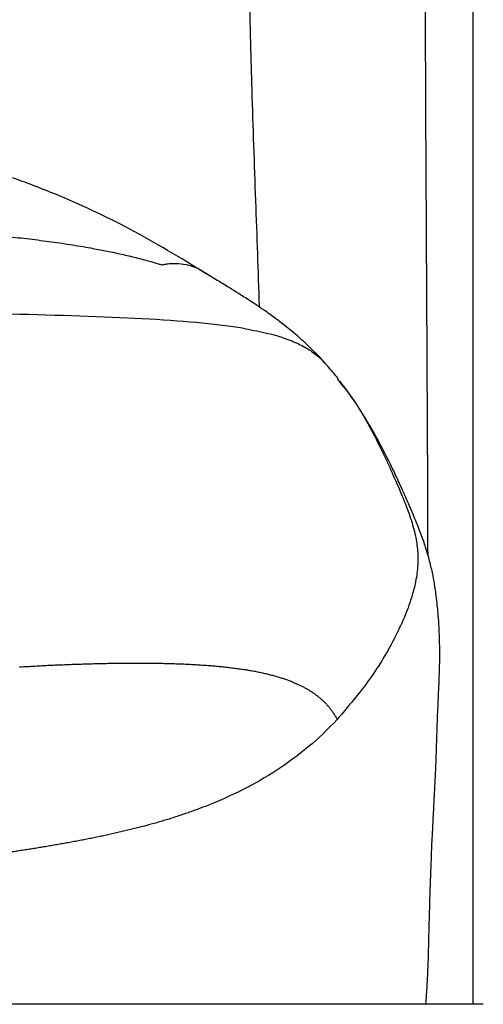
# Paper-space layout '_Front' of a CAD drawing. Header units: millimetres. Extents: x -905 to 905, y 0 to 682.
# Tile 13 of 18: x 681 to 741, y 272 to 399. Entities that reach past the tile are written whole.
import ezdxf

# ---------------------------------------------------------------- set-up
doc = ezdxf.new("R2010")
doc.units = ezdxf.units.MM

psp = doc.layouts.new('_Front')

# ---------------------------------------------------------------- linework, layer by layer
at = {"color": 7, "linetype": 'Continuous', "lineweight": 25}
for p, q in [((740, 422.78), (740, 271.58)), ((706.85, 365.44), (704.35, 366.98)), ((722.44, 352.66), (722.68, 352.34)), ((741.35, 271.58), (664.66, 271.58))]:
    psp.add_line(p, q, dxfattribs=at)
for points, knots in [([(710.65, 431.39), (710.69, 425.1), (710.74, 417.24), (710.89, 407.75), (710.98, 403.43), (711.06, 399.91), (711.13, 397.19), (711.19, 394.83), (711.26, 392.49), (711.45, 386.14), (711.79, 376.02), (712.15, 366.63), (712.28, 362.05), (712.29, 362.02)], [0, 0, 0, 0, 0.274264, 0.343023, 0.411567, 0.461219, 0.495234, 0.529135, 0.562907, 0.596536, 0.802526, 0.99865, 1, 1, 1, 1]), ([(734.19, 329.77), (734.18, 330.25), (734.18, 331.32), (734.18, 333.05), (734.17, 335.36), (734.16, 338.35), (734.14, 342.24), (734.12, 346.9), (734.09, 352.35), (734.06, 358.61), (734.02, 365.71), (733.98, 373.64), (733.94, 380.39), (733.91, 386.11), (733.89, 391.39), (733.86, 398.05), (733.83, 405.69), (733.8, 413.52), (733.79, 419.53), (733.78, 422.93), (733.78, 423.66)], [0, 0, 0, 0, 0.016037, 0.036016, 0.057936, 0.092413, 0.134863, 0.18543, 0.24426, 0.311485, 0.387212, 0.471495, 0.564315, 0.601136, 0.652764, 0.731005, 0.811306, 0.893398, 0.97697, 1, 1, 1, 1]), ([(704.53, 366.88), (702.99, 367.81), (699.99, 369.64), (695.11, 372.37), (690.21, 374.78), (685.91, 376.64), (682.39, 378.01), (679.73, 378.96), (677.32, 379.75), (675.35, 380.37), (673.76, 380.84), (671.96, 381.36), (669.45, 382.06), (665.68, 383.03), (661.84, 383.93), (658.15, 384.74), (654.42, 385.5), (651.61, 386.06), (647.63, 386.77), (643.52, 387.44), (640.58, 387.84), (639.07, 388.04)], [0, 0, 0, 0, 0.096419, 0.187677, 0.271197, 0.34429, 0.386207, 0.422148, 0.45216, 0.477326, 0.497495, 0.512817, 0.548468, 0.596819, 0.658524, 0.694588, 0.735891, 0.795362, 0.859306, 0.927584, 1, 1, 1, 1]), ([(639.17, 373.56), (640.23, 373.52), (642.33, 373.45), (645.48, 373.34), (648.63, 373.21), (651.77, 373.07), (654.9, 372.92), (658.02, 372.77), (661.13, 372.59), (664.21, 372.41), (667.28, 372.21), (670.31, 371.99), (673.32, 371.75), (676.29, 371.49), (679.24, 371.2), (682.15, 370.88), (685.01, 370.52), (687.78, 370.12), (690.23, 369.71), (692.37, 369.3), (694.25, 368.91), (696.09, 368.48), (697.75, 368.04), (698.93, 367.7), (699.52, 367.52), (699.67, 367.48)], [0, 0, 0, 0, 0.049832, 0.09957, 0.149199, 0.198718, 0.248124, 0.297407, 0.346529, 0.395404, 0.443978, 0.492253, 0.540248, 0.587953, 0.635319, 0.683606, 0.731518, 0.779123, 0.826495, 0.860852, 0.895155, 0.930028, 0.964907, 0.991225, 1, 1, 1, 1]), ([(699.67, 367.48), (699.71, 367.49), (699.77, 367.5), (699.9, 367.53), (699.98, 367.54), (700.23, 367.58), (700.41, 367.61), (700.99, 367.66), (701.41, 367.67), (702.7, 367.58), (703.61, 367.35), (704.35, 366.98)], [0, 0, 0, 0, 0.0625, 0.0625, 0.125, 0.125, 0.25, 0.25, 0.5, 0.5, 1, 1, 1, 1]), ([(704.52, 366.87), (704.73, 366.75), (704.96, 366.63), (705.11, 366.49), (705.11, 366.48)], [0, 0, 0, 0, 0.962526, 1, 1, 1, 1]), ([(705.99, 365.99), (705.89, 366.05), (705.63, 366.21), (705.32, 366.37), (705.13, 366.47)], [0, 0, 0, 0, 0.395837, 1, 1, 1, 1]), ([(720.87, 354.67), (720.77, 354.79), (720.17, 355.49), (719.04, 356.61), (717.42, 358.12), (716.08, 359.24), (715.03, 360.06), (714.36, 360.57), (713.66, 361.08), (712.45, 361.92), (710.65, 363.11), (708.66, 364.36), (707.36, 365.15), (706.86, 365.46)], [0, 0, 0, 0, 0.023772, 0.147709, 0.249102, 0.362751, 0.403868, 0.438278, 0.480284, 0.533497, 0.677338, 0.874304, 1, 1, 1, 1]), ([(710.47, 359.19), (707.24, 359.74), (703.03, 360.13), (693.11, 360.71), (687.42, 360.89), (675.06, 361.2), (668.39, 361.32), (654.29, 361.53), (646.86, 361.62), (639.19, 361.7)], [0, 0, 0, 0, 0.25, 0.25, 0.5, 0.5, 0.75, 0.75, 1, 1, 1, 1]), ([(710.47, 359.19), (711.49, 359), (713.57, 358.6), (715.87, 357.89), (717.73, 357.1), (719.12, 356.28), (719.76, 355.73), (720.07, 355.47)], [0, 0, 0, 0, 0.188331, 0.38316, 0.587922, 0.804844, 1, 1, 1, 1]), ([(722.54, 352.71), (722.15, 353.19), (721.39, 354.12), (720.47, 355.06), (720.02, 355.53)], [0, 0, 0, 0, 0.510847, 1, 1, 1, 1]), ([(720.07, 355.47), (720.13, 355.42), (720.47, 355.15), (720.69, 354.89), (720.87, 354.67)], [0, 0, 0, 0, 0.175906, 1, 1, 1, 1]), ([(722.68, 352.34), (723.38, 351.45), (725.27, 349.07), (726.95, 345.9), (728.25, 343.27), (728.9, 341.88), (729.52, 340.52), (730.24, 338.88), (731.08, 336.92), (731.95, 334.65), (732.57, 332.46), (732.88, 330.34), (732.88, 328.62), (732.73, 327.19), (732.54, 326.18), (732.33, 325.32), (731.95, 323.96), (731.23, 321.96), (729.5, 318.25), (726.72, 313.58), (723.85, 310.22), (722.4, 308.53)], [0, 0, 0, 0, 0.069909, 0.186534, 0.218573, 0.249847, 0.280242, 0.309638, 0.359604, 0.410394, 0.457817, 0.498315, 0.540092, 0.562259, 0.585707, 0.602952, 0.615871, 0.671556, 0.732607, 0.864693, 1, 1, 1, 1]), ([(733.9, 271.58), (733.91, 271.68), (733.96, 272.21), (734.04, 273.41), (734.15, 275.25), (734.23, 277.3), (734.28, 279.21), (734.32, 280.97), (734.36, 282.56), (734.4, 283.98), (734.44, 285.3), (734.48, 286.68), (734.53, 288.11), (734.59, 289.59), (734.64, 291), (734.7, 292.41), (734.77, 293.92), (734.86, 295.61), (734.95, 297.33), (735.04, 299.05), (735.13, 300.74), (735.21, 302.51), (735.27, 304.29), (735.33, 306.06), (735.38, 307.77), (735.44, 309.37), (735.51, 310.89), (735.58, 312.32), (735.64, 313.75), (735.69, 315.18), (735.72, 317.12), (735.68, 319.48), (735.55, 321.69), (735.39, 323.39), (735.28, 324.4), (735.1, 325.71), (734.83, 327.24), (734.48, 328.8), (734, 330.52), (733.33, 332.45), (732.54, 334.45), (731.7, 336.42), (730.87, 338.3), (729.82, 340.59), (728.65, 342.96), (727.38, 345.36), (725.88, 347.94), (724.34, 350.33), (723.23, 351.77), (722.75, 352.4)], [0, 0, 0, 0, 0.00493, 0.026087, 0.061714, 0.094854, 0.12579, 0.154776, 0.18207, 0.20797, 0.232342, 0.255248, 0.283062, 0.309109, 0.333407, 0.356352, 0.381573, 0.409914, 0.441368, 0.468261, 0.497066, 0.527776, 0.559702, 0.590565, 0.619525, 0.645909, 0.666878, 0.686064, 0.704414, 0.7228, 0.742024, 0.782056, 0.822086, 0.836711, 0.852607, 0.86518, 0.877346, 0.891645, 0.906137, 0.91592, 0.924949, 0.933016, 0.941213, 0.947574, 0.955151, 0.964683, 0.976237, 0.989709, 1, 1, 1, 1]), ([(681.23, 315.34), (681.56, 315.36), (682.21, 315.39), (683.19, 315.45), (684.16, 315.5), (685.13, 315.55), (686.09, 315.59), (687.06, 315.63), (688.01, 315.67), (688.96, 315.7), (689.91, 315.73), (690.85, 315.76), (691.78, 315.78), (692.71, 315.8), (693.63, 315.81), (694.54, 315.83), (695.44, 315.83), (696.34, 315.83), (697.22, 315.83), (698.1, 315.82), (698.97, 315.81), (699.82, 315.8), (700.66, 315.78), (701.5, 315.75), (702.31, 315.72), (703.12, 315.68), (703.91, 315.64), (704.69, 315.59), (705.45, 315.54), (706.2, 315.48), (706.93, 315.42), (707.64, 315.35), (708.34, 315.27), (709.01, 315.19), (709.67, 315.1), (710.31, 315.01), (710.72, 314.94), (710.92, 314.91)], [0, 0, 0, 0, 0.02904, 0.058055, 0.087047, 0.116016, 0.144963, 0.173887, 0.202788, 0.231663, 0.260512, 0.289333, 0.318123, 0.346881, 0.375604, 0.404292, 0.432942, 0.461554, 0.490126, 0.518658, 0.54715, 0.575605, 0.604023, 0.632407, 0.660761, 0.689088, 0.717394, 0.745681, 0.773952, 0.80221, 0.830458, 0.8587, 0.886941, 0.915186, 0.94344, 0.971709, 1, 1, 1, 1]), ([(710.92, 314.91), (711.03, 314.89), (711.26, 314.85), (711.59, 314.79), (711.92, 314.73), (712.24, 314.66), (712.55, 314.6), (712.86, 314.53), (713.16, 314.46), (713.46, 314.39), (713.74, 314.32), (714.02, 314.24), (714.3, 314.17), (714.57, 314.09), (714.83, 314.01), (715.09, 313.93), (715.34, 313.85), (715.59, 313.77), (715.83, 313.68), (716.06, 313.6), (716.29, 313.51), (716.51, 313.42), (716.73, 313.33), (716.94, 313.24), (717.15, 313.15), (717.35, 313.06), (717.55, 312.97), (717.74, 312.87), (717.93, 312.78), (718.11, 312.68), (718.29, 312.59), (718.46, 312.49), (718.63, 312.39), (718.8, 312.29), (718.96, 312.19), (719.11, 312.09), (719.27, 311.99), (719.42, 311.88), (719.56, 311.78), (719.7, 311.67), (719.84, 311.57), (719.97, 311.46), (720.1, 311.36), (720.23, 311.25), (720.35, 311.14), (720.47, 311.03), (720.59, 310.93), (720.7, 310.82), (720.81, 310.71), (720.92, 310.6), (721.02, 310.48), (721.12, 310.37), (721.22, 310.26), (721.32, 310.15), (721.41, 310.03), (721.5, 309.92), (721.59, 309.81), (721.67, 309.69), (721.76, 309.58), (721.84, 309.46), (721.92, 309.35), (721.99, 309.23), (722.07, 309.11), (722.14, 309), (722.21, 308.88), (722.28, 308.76), (722.34, 308.64), (722.38, 308.57), (722.41, 308.53)], [0, 0, 0, 0, 0.0147056, 0.029422, 0.0441504, 0.0588919, 0.0736475, 0.088418, 0.1032041, 0.1180062, 0.1328249, 0.1476604, 0.1625127, 0.177382, 0.1922683, 0.2071714, 0.222091, 0.2370271, 0.2519792, 0.266947, 0.2819302, 0.2969285, 0.3119414, 0.3269686, 0.3420096, 0.3570636, 0.3721304, 0.38721, 0.4023025, 0.4174079, 0.4325264, 0.4476583, 0.4628037, 0.4779631, 0.4931364, 0.5083235, 0.5235242, 0.5387385, 0.5539659, 0.5692064, 0.5844595, 0.599725, 0.6150026, 0.630292, 0.6455928, 0.6609047, 0.6762274, 0.6915605, 0.7069038, 0.722257, 0.7376197, 0.7529916, 0.7683725, 0.7837621, 0.7991602, 0.8145664, 0.8299806, 0.8454025, 0.8608318, 0.8762685, 0.8917121, 0.9071627, 0.9226199, 0.9380836, 0.9535536, 0.9690298, 0.9845119, 1, 1, 1, 1]), ([(722.4, 308.53), (720.01, 305.95), (717.41, 303.79), (711.74, 300.1), (708.67, 298.56), (705.33, 297.25)], [0, 0, 0, 0, 0.5, 0.5, 1, 1, 1, 1]), ([(705.33, 297.25), (705.1, 297.17), (704.64, 296.99), (703.94, 296.73), (703.24, 296.48), (702.54, 296.24), (701.84, 296), (701.14, 295.77), (700.43, 295.55), (699.72, 295.34), (699.01, 295.13), (698.3, 294.93), (697.58, 294.73), (696.86, 294.55), (696.14, 294.36), (695.42, 294.18), (694.7, 294.01), (693.97, 293.84), (693.24, 293.68), (692.51, 293.52), (691.78, 293.36), (691.05, 293.21), (690.31, 293.06), (689.57, 292.92), (688.84, 292.77), (688.1, 292.64), (687.35, 292.5), (686.61, 292.37), (685.87, 292.24), (685.12, 292.11), (684.38, 291.98), (683.63, 291.86), (682.88, 291.74), (682.13, 291.62), (681.38, 291.5), (680.63, 291.39), (680.13, 291.31), (679.88, 291.28)], [0, 0, 0, 0, 0.0281723, 0.0563587, 0.0845598, 0.1127762, 0.1410087, 0.1692581, 0.1975256, 0.2258122, 0.2541192, 0.2824482, 0.3108007, 0.3391784, 0.3675835, 0.3960194, 0.4244888, 0.4529919, 0.4815294, 0.5101015, 0.5387079, 0.5673479, 0.5960203, 0.6247237, 0.6534567, 0.6822175, 0.7110042, 0.7398151, 0.7686486, 0.797503, 0.826377, 0.8552695, 0.8841798, 0.9131076, 0.942053, 0.9710167, 1, 1, 1, 1])]:
    psp.add_open_spline(points, degree=3, knots=knots, dxfattribs=at)

doc.saveas('drawing.dxf')
